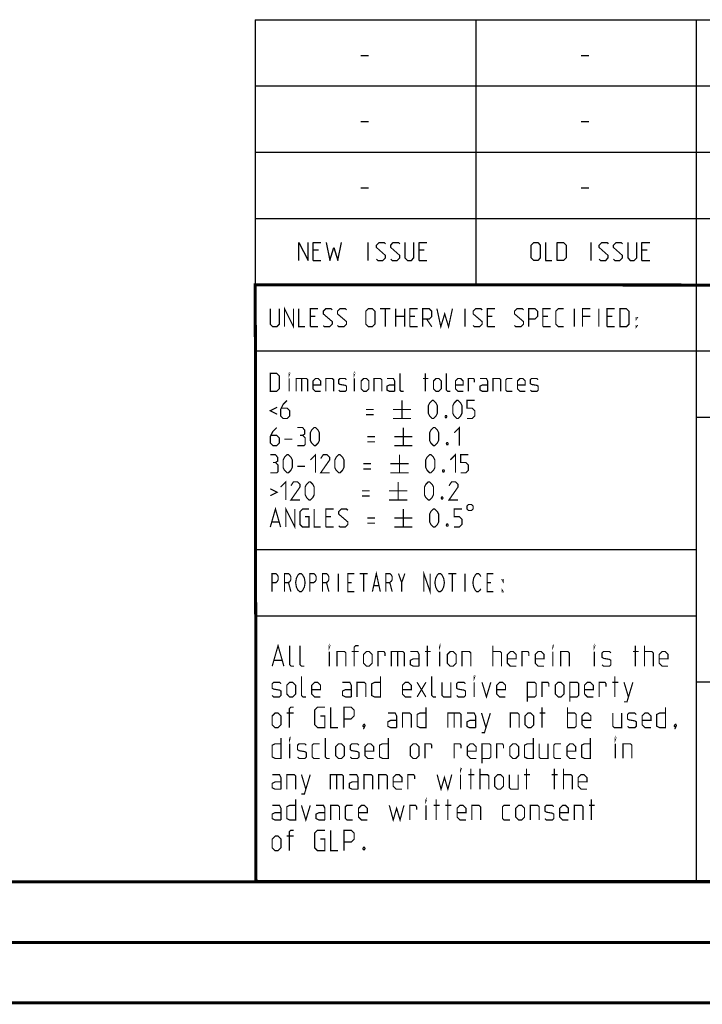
# Model space of a CAD drawing. Header units: millimetres. Extents: x 0 to 420, y 0 to 297.
# Tile 90 of 212: x 227 to 284, y 0 to 81. Entities that reach past the tile are written whole.
import ezdxf

# ---------------------------------------------------------------- set-up
doc = ezdxf.new("R2010")
doc.units = ezdxf.units.MM
doc.header["$LTSCALE"] = 23.1
doc.layers.get('0').update_dxf_attribs({"linetype": 'CONTINUOUS'})

msp = doc.modelspace()

# ---------------------------------------------------------------- linework, layer by layer
at = {"color": 2, "linetype": 'Continuous'}
for p, q in [((246.8497, 81.4948), (409.8097, 81.4948)), ((246.8497, 81.4948), (246.8497, 10.1248)), ((265.1297, 81.4948), (265.1297, 59.5348)), ((283.4097, 81.4948), (283.4097, 10.1248)), ((255.5968, 78.5355), (256.2397, 78.5355)), ((273.8768, 78.5355), (274.5197, 78.5355)), ((246.8497, 76.0048), (409.8097, 76.0048)), ((255.5968, 73.0455), (256.2397, 73.0455)), ((273.8768, 73.0455), (274.5197, 73.0455)), ((246.8497, 70.5148), (409.8097, 70.5148)), ((255.5968, 67.5555), (256.2397, 67.5555)), ((273.8768, 67.5555), (274.5197, 67.5555)), ((246.8497, 65.0248), (409.8097, 65.0248)), ((256.2218, 61.5298), (256.2218, 63.0298)), ((274.6982, 61.5298), (274.6982, 63.0298)), ((252.079, 62.387), (251.6504, 62.387)), ((260.8647, 62.387), (260.4361, 62.387)), ((279.3411, 62.387), (278.9125, 62.387)), ((251.6504, 61.5298), (252.2932, 61.5298)), ((260.4361, 61.5298), (261.0789, 61.5298)), ((278.9125, 61.5298), (279.5554, 61.5298)), ((246.8497, 59.5348), (409.8097, 59.5348)), ((246.8497, 54.0448), (356.5297, 54.0448)), ((283.4097, 48.5548), (338.2497, 48.5548)), ((246.8497, 37.5748), (283.4097, 37.5748)), ((246.8497, 32.0848), (283.4097, 32.0848)), ((283.4097, 26.5948), (301.6897, 26.5948)), ((246.8497, 10.1248), (409.8097, 10.1248))]:
    msp.add_line(p, q, dxfattribs=at)
at = {"color": 7, "linetype": 'Continuous'}
for p, q in [((246.9195, 10.2171), (246.8474, 59.5185)), ((246.8681, 59.5058), (409.628, 59.4942)), ((409.86, 10.0737), (25.007, 10.0134))]:
    msp.add_line(p, q, dxfattribs=at)
at = {"color": 2, "linetype": 'Continuous'}
for points in [[(250.4718, 61.5298), (250.4718, 63.0298), (251.2218, 61.5298), (251.2218, 63.0298)], [(251.6504, 61.5298), (251.6504, 63.0298), (252.2932, 63.0298)], [(252.7218, 63.0298), (253.0432, 61.5298), (253.3647, 62.6013), (253.6861, 61.5298), (254.0075, 63.0298)], [(256.9004, 61.637), (257.0075, 61.5298), (257.4361, 61.5298), (257.6504, 61.7441), (257.6504, 61.9584), (256.9004, 62.6013), (256.9004, 62.8155), (257.1147, 63.0298), (257.5432, 63.0298), (257.6504, 62.9227)], [(258.079, 61.637), (258.1861, 61.5298), (258.6147, 61.5298), (258.8289, 61.7441), (258.8289, 61.9584), (258.079, 62.6013), (258.079, 62.8155), (258.2932, 63.0298), (258.7218, 63.0298), (258.8289, 62.9227)], [(259.2575, 63.0298), (259.2575, 61.7441), (259.4718, 61.5298), (259.7932, 61.5298), (260.0075, 61.7441), (260.0075, 63.0298)], [(260.4361, 61.5298), (260.4361, 63.0298), (261.0789, 63.0298)], [(269.734, 61.7441), (269.734, 62.8155), (269.9482, 63.0298), (270.2697, 63.0298), (270.4839, 62.8155), (270.4839, 61.7441), (270.2697, 61.5298), (269.9482, 61.5298), (269.734, 61.7441)], [(270.9125, 63.0298), (270.9125, 61.5298), (271.4482, 61.5298)], [(271.8768, 61.5298), (271.8768, 63.0298), (272.4125, 63.0298), (272.6268, 62.8155), (272.6268, 61.7441), (272.4125, 61.5298), (271.8768, 61.5298)], [(275.3768, 61.637), (275.484, 61.5298), (275.9125, 61.5298), (276.1268, 61.7441), (276.1268, 61.9584), (275.3768, 62.6013), (275.3768, 62.8155), (275.5911, 63.0298), (276.0197, 63.0298), (276.1268, 62.9227)], [(276.5554, 61.637), (276.6625, 61.5298), (277.0911, 61.5298), (277.3054, 61.7441), (277.3054, 61.9584), (276.5554, 62.6013), (276.5554, 62.8155), (276.7697, 63.0298), (277.1982, 63.0298), (277.3054, 62.9227)], [(277.7339, 63.0298), (277.7339, 61.7441), (277.9482, 61.5298), (278.2697, 61.5298), (278.4839, 61.7441), (278.4839, 63.0298)], [(278.9125, 61.5298), (278.9125, 63.0298), (279.5554, 63.0298)]]:
    msp.add_lwpolyline(points, dxfattribs=at)
at = {"color": 7, "linetype": 'Continuous', "const_width": 0.25}
for points in [[(246.906, 9.9543), (246.8462, 59.6389)], [(246.8597, 59.511), (409.6521, 59.467)], [(409.8307, 10.048), (25, 10)], [(20, 5), (415, 5)], [(420, 0), (0, 0)]]:
    msp.add_lwpolyline(points, dxfattribs=at)
at = {"color": 2, "linetype": 'Continuous', "const_width": 0.1}
for points in [[(248.0907, 57.5398), (248.0907, 56.2541), (248.305, 56.0398), (248.6264, 56.0398), (248.8407, 56.2541), (248.8407, 57.5398)], [(249.2693, 56.0398), (249.2693, 57.5398), (250.0193, 56.0398), (250.0193, 57.5398)], [(250.4479, 57.5398), (250.4479, 56.0398), (250.9836, 56.0398)], [(251.4122, 56.0398), (251.4122, 57.5398), (252.055, 57.5398)], [(252.4836, 56.147), (252.5907, 56.0398), (253.0193, 56.0398), (253.2336, 56.2541), (253.2336, 56.4684), (252.4836, 57.1113), (252.4836, 57.3255), (252.6979, 57.5398), (253.1264, 57.5398), (253.2336, 57.4327)], [(253.6622, 56.147), (253.7693, 56.0398), (254.1979, 56.0398), (254.4122, 56.2541), (254.4122, 56.4684), (253.6622, 57.1113), (253.6622, 57.3255), (253.8764, 57.5398), (254.305, 57.5398), (254.4122, 57.4327)], [(256.0193, 56.2541), (256.0193, 57.3255), (256.2336, 57.5398), (256.555, 57.5398), (256.7693, 57.3255), (256.7693, 56.2541), (256.555, 56.0398), (256.2336, 56.0398), (256.0193, 56.2541)], [(257.1979, 57.5398), (258.055, 57.5398)], [(257.6264, 56.0398), (257.6264, 57.5398)], [(258.4836, 56.0398), (258.4836, 57.5398)], [(259.2336, 57.5398), (259.2336, 56.0398)], [(259.6622, 56.0398), (259.6622, 57.5398), (260.305, 57.5398)], [(260.7336, 56.0398), (260.7336, 57.5398), (261.2693, 57.5398), (261.4836, 57.3255), (261.4836, 56.897), (261.2693, 56.6827), (260.7336, 56.6827)], [(261.9122, 57.5398), (262.2336, 56.0398), (262.555, 57.1113), (262.8764, 56.0398), (263.1979, 57.5398)], [(264.2336, 56.0398), (264.2336, 57.5398)], [(264.9122, 56.147), (265.0193, 56.0398), (265.4479, 56.0398), (265.6622, 56.2541), (265.6622, 56.4684), (264.9122, 57.1113), (264.9122, 57.3255), (265.1265, 57.5398), (265.555, 57.5398), (265.6622, 57.4327)], [(266.0907, 56.0398), (266.0907, 57.5398), (266.7336, 57.5398)], [(268.3407, 56.147), (268.4479, 56.0398), (268.8764, 56.0398), (269.0907, 56.2541), (269.0907, 56.4684), (268.3407, 57.1113), (268.3407, 57.3255), (268.555, 57.5398), (268.9836, 57.5398), (269.0907, 57.4327)], [(269.5193, 56.0398), (269.5193, 57.5398), (270.055, 57.5398), (270.2693, 57.3255), (270.2693, 56.897), (270.055, 56.6827), (269.5193, 56.6827)], [(270.6979, 56.0398), (270.6979, 57.5398), (271.3407, 57.5398)], [(272.4122, 56.0398), (271.9836, 56.0398), (271.7693, 56.2541), (271.7693, 57.3255), (271.9836, 57.5398), (272.4122, 57.5398)], [(273.305, 56.0398), (273.305, 57.5398)], [(273.9836, 56.0398), (273.9836, 57.5398), (274.6264, 57.5398)], [(275.3407, 56.0398), (275.3407, 57.5398)], [(276.0193, 56.0398), (276.0193, 57.5398), (276.6622, 57.5398)], [(277.0907, 56.0398), (277.0907, 57.5398), (277.6265, 57.5398), (277.8407, 57.3255), (277.8407, 56.2541), (277.6265, 56.0398), (277.0907, 56.0398)], [(251.8407, 56.897), (251.4122, 56.897)], [(258.4836, 56.897), (259.2336, 56.897)], [(260.0907, 56.897), (259.6622, 56.897)], [(261.055, 56.6827), (261.4836, 56.0398)], [(266.5193, 56.897), (266.0907, 56.897)], [(271.1265, 56.897), (270.6979, 56.897)], [(274.6264, 56.897), (273.9836, 56.897)], [(276.4479, 56.897), (276.0193, 56.897)], [(278.4479, 56.6827), (278.4479, 56.7898), (278.5193, 56.7898), (278.4479, 56.6827)], [(251.4122, 56.0398), (252.055, 56.0398)], [(259.6622, 56.0398), (260.305, 56.0398)], [(266.0907, 56.0398), (266.7336, 56.0398)], [(270.6979, 56.0398), (271.3407, 56.0398)], [(276.0193, 56.0398), (276.6622, 56.0398)], [(278.4479, 56.0398), (278.4479, 56.147), (278.5193, 56.147), (278.4479, 56.0398)], [(248.0907, 50.6848), (248.0907, 52.1848), (248.6264, 52.1848), (248.8407, 51.9705), (248.8407, 50.8991), (248.6264, 50.6848), (248.0907, 50.6848)], [(249.6622, 52.0777), (249.6622, 52.1848), (249.6979, 52.1848), (249.6622, 52.0777)], [(249.6622, 50.6848), (249.6622, 51.7563)], [(250.2336, 50.6848), (250.2336, 51.7563), (251.0907, 51.7563), (251.1979, 51.6491), (251.1979, 50.6848)], [(250.6979, 51.7563), (250.6979, 50.6848)], [(252.2693, 50.6848), (251.8407, 50.6848), (251.6265, 50.8991), (251.6265, 51.542), (251.8407, 51.7563), (252.055, 51.7563), (252.2693, 51.542), (252.2693, 51.2205), (251.6265, 51.2205)], [(252.6979, 50.6848), (252.6979, 51.7563), (253.2336, 51.7563), (253.3407, 51.6491), (253.3407, 50.6848)], [(253.7693, 50.792), (253.8764, 50.6848), (254.305, 50.6848), (254.4122, 50.792), (254.4122, 51.1134), (254.305, 51.1848), (253.8764, 51.2563), (253.7693, 51.3277), (253.7693, 51.6491), (253.8764, 51.7563), (254.305, 51.7563), (254.4122, 51.6491)], [(255.055, 52.0777), (255.055, 52.1848), (255.0907, 52.1848), (255.055, 52.0777)], [(255.055, 50.6848), (255.055, 51.7563)], [(255.6264, 50.8991), (255.6264, 51.542), (255.8407, 51.7563), (256.055, 51.7563), (256.2693, 51.542), (256.2693, 50.8991), (256.055, 50.6848), (255.8407, 50.6848), (255.6264, 50.8991)], [(256.6979, 50.6848), (256.6979, 51.7563), (257.2336, 51.7563), (257.3407, 51.6491), (257.3407, 50.6848)], [(258.4122, 50.6848), (258.4122, 51.542), (258.305, 51.7563), (257.7693, 51.7563)], [(259.1622, 50.6848), (258.9479, 50.6848), (258.8407, 50.792), (258.8407, 52.1848)], [(260.7693, 51.7563), (261.1979, 51.7563)], [(260.9479, 50.6848), (260.9479, 52.1848)], [(261.6264, 50.8991), (261.6264, 51.542), (261.8407, 51.7563), (262.055, 51.7563), (262.2693, 51.542), (262.2693, 50.8991), (262.055, 50.6848), (261.8407, 50.6848), (261.6264, 50.8991)], [(263.0193, 50.6848), (262.805, 50.6848), (262.6979, 50.792), (262.6979, 52.1848)], [(264.0907, 50.6848), (263.6622, 50.6848), (263.4479, 50.8991), (263.4479, 51.542), (263.6622, 51.7563), (263.8765, 51.7563), (264.0907, 51.542), (264.0907, 51.2205), (263.4479, 51.2205)], [(264.5193, 50.6848), (264.5193, 51.7563), (264.9479, 51.7563), (265.0193, 51.6491), (265.0193, 51.4348)], [(266.1264, 50.6848), (266.1264, 51.542), (266.0193, 51.7563), (265.4836, 51.7563)], [(266.555, 50.6848), (266.555, 51.7563), (267.0907, 51.7563), (267.1979, 51.6491), (267.1979, 50.6848)], [(268.1622, 50.6848), (267.7336, 50.6848), (267.6264, 50.792), (267.6264, 51.6491), (267.7336, 51.7563), (268.1622, 51.7563)], [(269.2336, 50.6848), (268.805, 50.6848), (268.5907, 50.8991), (268.5907, 51.542), (268.805, 51.7563), (269.0193, 51.7563), (269.2336, 51.542), (269.2336, 51.2205), (268.5907, 51.2205)], [(269.6622, 50.792), (269.7693, 50.6848), (270.1979, 50.6848), (270.305, 50.792), (270.305, 51.1134), (270.1979, 51.1848), (269.7693, 51.2563), (269.6622, 51.3277), (269.6622, 51.6491), (269.7693, 51.7563), (270.1979, 51.7563), (270.305, 51.6491)], [(258.4122, 50.6848), (257.9836, 50.6848), (257.7693, 50.792), (257.7693, 51.1134), (257.9836, 51.2205), (258.4122, 51.2205)], [(266.1264, 50.6848), (265.6979, 50.6848), (265.4836, 50.792), (265.4836, 51.1134), (265.6979, 51.2205), (266.1264, 51.2205)], [(249.4836, 49.9348), (249.1622, 49.6134), (248.9479, 49.1848), (248.9479, 48.6491), (249.1622, 48.4348), (249.4836, 48.4348), (249.6979, 48.6491), (249.6979, 49.0777), (249.4836, 49.292), (249.0193, 49.292)], [(259.0193, 49.9348), (259.0193, 48.4348)], [(261.1979, 48.8634), (261.1979, 49.5063), (261.305, 49.7205), (261.5193, 49.9348), (261.6264, 49.9348), (261.8407, 49.7205), (261.9479, 49.5063), (261.9479, 48.8634), (261.8407, 48.6491), (261.6264, 48.4348), (261.5193, 48.4348), (261.305, 48.6491), (261.1979, 48.8634)], [(263.2336, 48.8634), (263.2336, 49.5063), (263.3407, 49.7205), (263.555, 49.9348), (263.6622, 49.9348), (263.8765, 49.7205), (263.9836, 49.5063), (263.9836, 48.8634), (263.8765, 48.6491), (263.6622, 48.4348), (263.555, 48.4348), (263.3407, 48.6491), (263.2336, 48.8634)], [(264.4122, 48.4348), (264.8407, 48.4348), (265.055, 48.6491), (265.055, 49.0777), (264.8407, 49.292), (264.4122, 49.292), (264.4122, 49.9348), (265.055, 49.9348)], [(248.6622, 49.3634), (248.0907, 49.0777), (248.6622, 48.792)], [(256.0193, 49.1848), (256.6622, 49.1848)], [(258.2693, 49.1848), (259.7693, 49.1848)], [(256.0193, 48.7563), (256.6622, 48.7563)], [(258.2693, 48.4348), (259.7693, 48.4348)], [(262.6979, 48.6848), (262.7336, 48.6134), (262.7336, 48.5777), (262.6979, 48.5063), (262.6265, 48.5063), (262.5907, 48.5777), (262.5907, 48.6134), (262.6265, 48.6848), (262.6979, 48.6848)], [(248.6264, 47.6848), (248.305, 47.3634), (248.0907, 46.9348), (248.0907, 46.3991), (248.305, 46.1848), (248.6264, 46.1848), (248.8407, 46.3991), (248.8407, 46.8277), (248.6264, 47.042), (248.1622, 47.042)], [(250.7693, 47.042), (250.9479, 47.1491), (250.9479, 47.4705), (250.7693, 47.6848), (250.3407, 47.6848)], [(251.4122, 46.6134), (251.4122, 47.2563), (251.5193, 47.4705), (251.7336, 47.6848), (251.8407, 47.6848), (252.055, 47.4705), (252.1622, 47.2563), (252.1622, 46.6134), (252.055, 46.3991), (251.8407, 46.1848), (251.7336, 46.1848), (251.5193, 46.3991), (251.4122, 46.6134)], [(259.1264, 47.6848), (259.1264, 46.1848)], [(261.305, 46.6134), (261.305, 47.2563), (261.4122, 47.4705), (261.6264, 47.6848), (261.7336, 47.6848), (261.9479, 47.4705), (262.055, 47.2563), (262.055, 46.6134), (261.9479, 46.3991), (261.7336, 46.1848), (261.6264, 46.1848), (261.4122, 46.3991), (261.305, 46.6134)], [(263.3407, 47.2563), (263.7693, 47.6848), (263.7693, 46.1848)], [(249.2693, 46.7205), (249.9122, 46.7205)], [(250.3407, 46.1848), (250.8765, 46.1848), (250.9836, 46.292), (250.9836, 46.8277), (250.7693, 47.042), (250.555, 47.042)], [(256.1265, 46.9348), (256.7693, 46.9348)], [(256.1265, 46.5063), (256.7693, 46.5063)], [(258.3764, 46.9348), (259.8765, 46.9348)], [(258.3764, 46.1848), (259.8765, 46.1848)], [(262.805, 46.4348), (262.8407, 46.3634), (262.8407, 46.3277), (262.805, 46.2563), (262.7336, 46.2563), (262.6979, 46.3277), (262.6979, 46.3634), (262.7336, 46.4348), (262.805, 46.4348)], [(248.5193, 44.792), (248.6979, 44.8991), (248.6979, 45.2205), (248.5193, 45.4348), (248.0907, 45.4348)], [(249.1622, 44.3634), (249.1622, 45.0063), (249.2693, 45.2205), (249.4836, 45.4348), (249.5907, 45.4348), (249.805, 45.2205), (249.9122, 45.0063), (249.9122, 44.3634), (249.805, 44.1491), (249.5907, 43.9348), (249.4836, 43.9348), (249.2693, 44.1491), (249.1622, 44.3634)], [(251.4122, 45.0063), (251.8407, 45.4348), (251.8407, 43.9348)], [(253.0193, 43.9348), (252.2693, 43.9348), (253.0193, 45.0063), (253.0193, 45.2205), (252.805, 45.4348), (252.4836, 45.4348), (252.2693, 45.1134)], [(253.4479, 44.3634), (253.4479, 45.0063), (253.555, 45.2205), (253.7693, 45.4348), (253.8764, 45.4348), (254.0907, 45.2205), (254.1979, 45.0063), (254.1979, 44.3634), (254.0907, 44.1491), (253.8764, 43.9348), (253.7693, 43.9348), (253.555, 44.1491), (253.4479, 44.3634)], [(258.805, 45.4348), (258.805, 43.9348)], [(260.9836, 44.3634), (260.9836, 45.0063), (261.0907, 45.2205), (261.305, 45.4348), (261.4122, 45.4348), (261.6264, 45.2205), (261.7336, 45.0063), (261.7336, 44.3634), (261.6264, 44.1491), (261.4122, 43.9348), (261.305, 43.9348), (261.0907, 44.1491), (260.9836, 44.3634)], [(263.0193, 45.0063), (263.4479, 45.4348), (263.4479, 43.9348)], [(263.8765, 43.9348), (264.305, 43.9348), (264.5193, 44.1491), (264.5193, 44.5777), (264.305, 44.792), (263.8765, 44.792), (263.8765, 45.4348), (264.5193, 45.4348)], [(248.0907, 43.9348), (248.6264, 43.9348), (248.7336, 44.042), (248.7336, 44.5777), (248.5193, 44.792), (248.305, 44.792)], [(250.3407, 44.4705), (250.9836, 44.4705)], [(255.805, 44.6848), (256.4479, 44.6848)], [(255.805, 44.2563), (256.4479, 44.2563)], [(258.055, 44.6848), (259.555, 44.6848)], [(262.4836, 44.1848), (262.5193, 44.1134), (262.5193, 44.0777), (262.4836, 44.0063), (262.4122, 44.0063), (262.3764, 44.0777), (262.3764, 44.1134), (262.4122, 44.1848), (262.4836, 44.1848)], [(248.9479, 42.7563), (249.3765, 43.1848), (249.3765, 41.6848)], [(258.055, 43.9348), (259.555, 43.9348)], [(248.0907, 42.6134), (248.6622, 42.3277), (248.0907, 42.042)], [(250.555, 41.6848), (249.805, 41.6848), (250.555, 42.7563), (250.555, 42.9705), (250.3407, 43.1848), (250.0193, 43.1848), (249.805, 42.8634)], [(250.9836, 42.1134), (250.9836, 42.7563), (251.0907, 42.9705), (251.305, 43.1848), (251.4122, 43.1848), (251.6265, 42.9705), (251.7336, 42.7563), (251.7336, 42.1134), (251.6265, 41.8991), (251.4122, 41.6848), (251.305, 41.6848), (251.0907, 41.8991), (250.9836, 42.1134)], [(255.6979, 42.4348), (256.3407, 42.4348)], [(257.9479, 42.4348), (259.4479, 42.4348)], [(258.6979, 43.1848), (258.6979, 41.6848)], [(260.8764, 42.1134), (260.8764, 42.7563), (260.9836, 42.9705), (261.1979, 43.1848), (261.305, 43.1848), (261.5193, 42.9705), (261.6264, 42.7563), (261.6264, 42.1134), (261.5193, 41.8991), (261.305, 41.6848), (261.1979, 41.6848), (260.9836, 41.8991), (260.8764, 42.1134)], [(263.6622, 41.6848), (262.9122, 41.6848), (263.6622, 42.7563), (263.6622, 42.9705), (263.4479, 43.1848), (263.1264, 43.1848), (262.9122, 42.8634)], [(255.6979, 42.0063), (256.3407, 42.0063)], [(257.9479, 41.6848), (259.4479, 41.6848)], [(262.3764, 41.9348), (262.4122, 41.8634), (262.4122, 41.8277), (262.3764, 41.7563), (262.305, 41.7563), (262.2693, 41.8277), (262.2693, 41.8634), (262.305, 41.9348), (262.3764, 41.9348)], [(248.0907, 39.4348), (248.5193, 40.9348), (248.9479, 39.4348)], [(249.3765, 39.4348), (249.3765, 40.9348), (250.1265, 39.4348), (250.1265, 40.9348)], [(250.9836, 40.292), (251.305, 40.292), (251.305, 39.4348), (250.7693, 39.4348), (250.555, 39.6491), (250.555, 40.7205), (250.7693, 40.9348), (251.305, 40.9348)], [(251.7336, 40.9348), (251.7336, 39.4348), (252.2693, 39.4348)], [(252.6979, 39.4348), (252.6979, 40.9348), (253.3407, 40.9348)], [(253.7693, 39.542), (253.8764, 39.4348), (254.305, 39.4348), (254.5193, 39.6491), (254.5193, 39.8634), (253.7693, 40.5063), (253.7693, 40.7205), (253.9836, 40.9348), (254.4122, 40.9348), (254.5193, 40.8277)], [(259.1264, 40.9348), (259.1264, 39.4348)], [(261.305, 39.8634), (261.305, 40.5063), (261.4122, 40.7205), (261.6264, 40.9348), (261.7336, 40.9348), (261.9479, 40.7205), (262.055, 40.5063), (262.055, 39.8634), (261.9479, 39.6491), (261.7336, 39.4348), (261.6264, 39.4348), (261.4122, 39.6491), (261.305, 39.8634)], [(263.3407, 39.4348), (263.7693, 39.4348), (263.9836, 39.6491), (263.9836, 40.0777), (263.7693, 40.292), (263.3407, 40.292), (263.3407, 40.9348), (263.9836, 40.9348)], [(264.4122, 41.1848), (264.4122, 40.9348), (264.5372, 40.8098), (264.7872, 40.8098), (264.9122, 40.9348), (264.9122, 41.1848), (264.7872, 41.3098), (264.5372, 41.3098), (264.4122, 41.1848)], [(253.1264, 40.292), (252.6979, 40.292)], [(256.1265, 40.1848), (256.7693, 40.1848)], [(258.3764, 40.1848), (259.8765, 40.1848)], [(248.2336, 39.8634), (248.805, 39.8634)], [(252.6979, 39.4348), (253.3407, 39.4348)], [(256.1265, 39.7563), (256.7693, 39.7563)], [(258.3764, 39.4348), (259.8765, 39.4348)], [(262.805, 39.6848), (262.8407, 39.6134), (262.8407, 39.5777), (262.805, 39.5063), (262.7336, 39.5063), (262.6979, 39.5777), (262.6979, 39.6134), (262.7336, 39.6848), (262.805, 39.6848)], [(248.2247, 34.0798), (248.2247, 35.5798), (248.5528, 35.5798), (248.684, 35.4548), (248.7497, 35.3298), (248.7497, 35.0798), (248.684, 34.9548), (248.5528, 34.8298), (248.2247, 34.8298)], [(249.2747, 34.0798), (249.2747, 35.5798), (249.6028, 35.5798), (249.734, 35.4548), (249.7997, 35.3298), (249.7997, 35.0798), (249.734, 34.9548), (249.6028, 34.8298), (249.2747, 34.8298)], [(250.8497, 34.3298), (250.784, 34.2048), (250.6528, 34.0798), (250.5215, 34.0798), (250.3903, 34.2048), (250.3247, 34.3298), (250.259, 34.4548), (250.1934, 34.8298), (250.259, 35.2048), (250.3247, 35.3298), (250.3903, 35.4548), (250.5215, 35.5798), (250.6528, 35.5798), (250.784, 35.4548), (250.8497, 35.3298), (250.9153, 35.2048), (250.9809, 34.8298), (250.9153, 34.4548), (250.8497, 34.3298)], [(251.3747, 34.0798), (251.3747, 35.5798), (251.7028, 35.5798), (251.834, 35.4548), (251.8997, 35.3298), (251.8997, 35.0798), (251.834, 34.9548), (251.7028, 34.8298), (251.3747, 34.8298)], [(252.4247, 34.0798), (252.4247, 35.5798), (252.7528, 35.5798), (252.884, 35.4548), (252.9497, 35.3298), (252.9497, 35.0798), (252.884, 34.9548), (252.7528, 34.8298), (252.4247, 34.8298)], [(253.7372, 35.5798), (253.7372, 34.0798)], [(255.0497, 34.0798), (254.5247, 34.0798), (254.5247, 35.5798), (255.0497, 35.5798)], [(255.509, 35.5798), (256.1653, 35.5798)], [(255.8372, 35.5798), (255.8372, 34.0798)], [(256.559, 34.0798), (256.8872, 35.5798), (257.2153, 34.0798)], [(257.6747, 34.0798), (257.6747, 35.5798), (258.0028, 35.5798), (258.134, 35.4548), (258.1997, 35.3298), (258.1997, 35.0798), (258.134, 34.9548), (258.0028, 34.8298), (257.6747, 34.8298)], [(258.7247, 35.5798), (258.9872, 34.8298), (258.9872, 34.0798)], [(258.9872, 34.8298), (259.2497, 35.5798)], [(260.8247, 34.0798), (260.8247, 35.5798), (261.3497, 34.0798), (261.3497, 35.5798)], [(262.3997, 34.3298), (262.334, 34.2048), (262.2028, 34.0798), (262.0715, 34.0798), (261.9403, 34.2048), (261.8747, 34.3298), (261.809, 34.4548), (261.7434, 34.8298), (261.809, 35.2048), (261.8747, 35.3298), (261.9403, 35.4548), (262.0715, 35.5798), (262.2028, 35.5798), (262.334, 35.4548), (262.3997, 35.3298), (262.4653, 35.2048), (262.5309, 34.8298), (262.4653, 34.4548), (262.3997, 34.3298)], [(262.859, 35.5798), (263.5153, 35.5798)], [(263.1872, 35.5798), (263.1872, 34.0798)], [(264.2372, 35.5798), (264.2372, 34.0798)], [(265.5497, 34.3298), (265.484, 34.2048), (265.3528, 34.0798), (265.2215, 34.0798), (265.0903, 34.2048), (265.0247, 34.3298), (264.959, 34.4548), (264.8934, 34.8298), (264.959, 35.2048), (265.0247, 35.3298), (265.0903, 35.4548), (265.2215, 35.5798), (265.3528, 35.5798), (265.484, 35.4548), (265.5497, 35.3298)], [(266.5997, 34.0798), (266.0747, 34.0798), (266.0747, 35.5798), (266.5997, 35.5798)], [(267.3872, 35.0798), (267.3872, 34.9548), (267.3215, 35.0798), (267.3872, 35.0798)], [(249.6028, 34.8298), (249.7997, 34.0798)], [(252.7528, 34.8298), (252.9497, 34.0798)], [(254.5247, 34.8298), (254.8528, 34.8298)], [(256.6903, 34.5798), (257.084, 34.5798)], [(258.0028, 34.8298), (258.1997, 34.0798)], [(266.0747, 34.8298), (266.4028, 34.8298)], [(267.3872, 34.0798), (267.3215, 34.0798), (267.3215, 34.2048), (267.3872, 34.0798)], [(248.2479, 27.9048), (248.7336, 29.6048), (249.2193, 27.9048)], [(250.0693, 27.9048), (249.8265, 27.9048), (249.705, 28.0263), (249.705, 29.6048)], [(250.9193, 27.9048), (250.6765, 27.9048), (250.555, 28.0263), (250.555, 29.6048)], [(252.9836, 29.4834), (252.9836, 29.6048), (253.0241, 29.6048), (252.9836, 29.4834)], [(255.0479, 27.9048), (255.0479, 29.4834), (255.1693, 29.6048), (255.4122, 29.6048)], [(261.1193, 27.9048), (261.1193, 29.6048)], [(262.1312, 29.4834), (262.1312, 29.6048), (262.1717, 29.6048), (262.1312, 29.4834)], [(266.5431, 27.9048), (266.5431, 29.6048)], [(271.5217, 29.4834), (271.5217, 29.6048), (271.5622, 29.6048), (271.5217, 29.4834)], [(274.9622, 29.4834), (274.9622, 29.6048), (275.0026, 29.6048), (274.9622, 29.4834)], [(278.3622, 27.9048), (278.3622, 29.6048)], [(279.1312, 27.9048), (279.1312, 29.6048)], [(252.9836, 27.9048), (252.9836, 29.1191)], [(253.6312, 27.9048), (253.6312, 29.1191), (254.2384, 29.1191), (254.3598, 28.9977), (254.3598, 27.9048)], [(255.4122, 29.1191), (254.8455, 29.1191)], [(255.8169, 28.1477), (255.8169, 28.8763), (256.0598, 29.1191), (256.3026, 29.1191), (256.5455, 28.8763), (256.5455, 28.1477), (256.3026, 27.9048), (256.0598, 27.9048), (255.8169, 28.1477)], [(257.0312, 27.9048), (257.0312, 29.1191), (257.5169, 29.1191), (257.5979, 28.9977), (257.5979, 28.7548)], [(258.1241, 27.9048), (258.1241, 29.1191), (259.0955, 29.1191), (259.2169, 28.9977), (259.2169, 27.9048)], [(258.6502, 29.1191), (258.6502, 27.9048)], [(260.4312, 27.9048), (260.4312, 28.8763), (260.3098, 29.1191), (259.7026, 29.1191)], [(260.9169, 29.1191), (261.4026, 29.1191)], [(262.1312, 27.9048), (262.1312, 29.1191)], [(262.7788, 28.1477), (262.7788, 28.8763), (263.0217, 29.1191), (263.2646, 29.1191), (263.5074, 28.8763), (263.5074, 28.1477), (263.2646, 27.9048), (263.0217, 27.9048), (262.7788, 28.1477)], [(263.9931, 27.9048), (263.9931, 29.1191), (264.6003, 29.1191), (264.7217, 28.9977), (264.7217, 27.9048)], [(266.5431, 29.1191), (267.1502, 29.1191), (267.2717, 28.9977), (267.2717, 27.9048)], [(268.486, 27.9048), (268.0002, 27.9048), (267.7574, 28.1477), (267.7574, 28.8763), (268.0002, 29.1191), (268.2431, 29.1191), (268.486, 28.8763), (268.486, 28.512), (267.7574, 28.512)], [(268.9717, 27.9048), (268.9717, 29.1191), (269.4574, 29.1191), (269.5384, 28.9977), (269.5384, 28.7548)], [(270.7931, 27.9048), (270.3074, 27.9048), (270.0645, 28.1477), (270.0645, 28.8763), (270.3074, 29.1191), (270.5503, 29.1191), (270.7931, 28.8763), (270.7931, 28.512), (270.0645, 28.512)], [(271.5217, 27.9048), (271.5217, 29.1191)], [(272.1693, 27.9048), (272.1693, 29.1191), (272.7764, 29.1191), (272.8979, 28.9977), (272.8979, 27.9048)], [(274.9622, 27.9048), (274.9622, 29.1191)], [(275.6098, 28.0263), (275.7312, 27.9048), (276.2169, 27.9048), (276.3384, 28.0263), (276.3384, 28.3905), (276.2169, 28.4715), (275.7312, 28.5524), (275.6098, 28.6334), (275.6098, 28.9977), (275.7312, 29.1191), (276.2169, 29.1191), (276.3384, 28.9977)], [(278.1598, 29.1191), (278.6455, 29.1191)], [(279.1312, 29.1191), (279.7384, 29.1191), (279.8598, 28.9977), (279.8598, 27.9048)], [(281.0741, 27.9048), (280.5884, 27.9048), (280.3455, 28.1477), (280.3455, 28.8763), (280.5884, 29.1191), (280.8312, 29.1191), (281.0741, 28.8763), (281.0741, 28.512), (280.3455, 28.512)], [(248.4098, 28.3905), (249.0574, 28.3905)], [(260.4312, 27.9048), (259.9455, 27.9048), (259.7026, 28.0263), (259.7026, 28.3905), (259.9455, 28.512), (260.4312, 28.512)], [(251.0407, 25.3548), (250.7979, 25.3548), (250.6765, 25.4763), (250.6765, 27.0548)], [(257.2336, 27.0548), (257.2336, 25.3548), (256.7479, 25.3548), (256.505, 25.4763), (256.505, 26.4477), (256.7479, 26.5691), (257.2336, 26.5691)], [(261.8479, 25.3548), (261.605, 25.3548), (261.4836, 25.4763), (261.4836, 27.0548)], [(265.005, 26.9334), (265.005, 27.0548), (265.0455, 27.0548), (265.005, 26.9334)], [(276.6622, 25.3548), (276.6622, 27.0548)], [(248.2479, 25.4763), (248.3693, 25.3548), (248.855, 25.3548), (248.9765, 25.4763), (248.9765, 25.8405), (248.855, 25.9215), (248.3693, 26.0024), (248.2479, 26.0834), (248.2479, 26.4477), (248.3693, 26.5691), (248.855, 26.5691), (248.9765, 26.4477)], [(249.4622, 25.5977), (249.4622, 26.3263), (249.705, 26.5691), (249.9479, 26.5691), (250.1907, 26.3263), (250.1907, 25.5977), (249.9479, 25.3548), (249.705, 25.3548), (249.4622, 25.5977)], [(252.255, 25.3548), (251.7693, 25.3548), (251.5264, 25.5977), (251.5264, 26.3263), (251.7693, 26.5691), (252.0122, 26.5691), (252.255, 26.3263), (252.255, 25.962), (251.5264, 25.962)], [(254.805, 25.3548), (254.805, 26.3263), (254.6836, 26.5691), (254.0764, 26.5691)], [(255.2907, 25.3548), (255.2907, 26.5691), (255.8979, 26.5691), (256.0193, 26.4477), (256.0193, 25.3548)], [(259.7836, 25.3548), (259.2979, 25.3548), (259.055, 25.5977), (259.055, 26.3263), (259.2979, 26.5691), (259.5407, 26.5691), (259.7836, 26.3263), (259.7836, 25.962), (259.055, 25.962)], [(260.2693, 25.3548), (260.9979, 26.5691)], [(260.2693, 26.5691), (260.9979, 25.3548)], [(262.3336, 26.5691), (262.3336, 25.4763), (262.455, 25.3548), (263.0622, 25.3548), (263.0622, 26.5691)], [(263.5479, 25.4763), (263.6693, 25.3548), (264.155, 25.3548), (264.2764, 25.4763), (264.2764, 25.8405), (264.155, 25.9215), (263.6693, 26.0024), (263.5479, 26.0834), (263.5479, 26.4477), (263.6693, 26.5691), (264.155, 26.5691), (264.2764, 26.4477)], [(265.005, 25.3548), (265.005, 26.5691)], [(265.6526, 26.5691), (266.0169, 25.3548), (266.3812, 26.5691)], [(267.5955, 25.3548), (267.1098, 25.3548), (266.8669, 25.5977), (266.8669, 26.3263), (267.1098, 26.5691), (267.3526, 26.5691), (267.5955, 26.3263), (267.5955, 25.962), (266.8669, 25.962)], [(269.4169, 24.9501), (269.4169, 26.5691), (270.0241, 26.5691), (270.1455, 26.4477), (270.1455, 25.4763), (270.0241, 25.3548), (269.4169, 25.3548)], [(270.6312, 25.3548), (270.6312, 26.5691), (271.1169, 26.5691), (271.1979, 26.4477), (271.1979, 26.2048)], [(271.7241, 25.5977), (271.7241, 26.3263), (271.9669, 26.5691), (272.2098, 26.5691), (272.4526, 26.3263), (272.4526, 25.5977), (272.2098, 25.3548), (271.9669, 25.3548), (271.7241, 25.5977)], [(272.9383, 24.9501), (272.9383, 26.5691), (273.5455, 26.5691), (273.6669, 26.4477), (273.6669, 25.4763), (273.5455, 25.3548), (272.9383, 25.3548)], [(274.8812, 25.3548), (274.3955, 25.3548), (274.1526, 25.5977), (274.1526, 26.3263), (274.3955, 26.5691), (274.6383, 26.5691), (274.8812, 26.3263), (274.8812, 25.962), (274.1526, 25.962)], [(275.3669, 25.3548), (275.3669, 26.5691), (275.8526, 26.5691), (275.9336, 26.4477), (275.9336, 26.2048)], [(276.4598, 26.5691), (276.9455, 26.5691)], [(277.4312, 24.9501), (277.6741, 24.9501), (278.1598, 26.5691)], [(277.4312, 26.5691), (277.7955, 25.3548)], [(254.805, 25.3548), (254.3193, 25.3548), (254.0764, 25.4763), (254.0764, 25.8405), (254.3193, 25.962), (254.805, 25.962)], [(249.6645, 22.8048), (249.6645, 24.3834), (249.786, 24.5048), (250.0288, 24.5048)], [(252.255, 23.7763), (252.6193, 23.7763), (252.6193, 22.8048), (252.0122, 22.8048), (251.7693, 23.0477), (251.7693, 24.262), (252.0122, 24.5048), (252.6193, 24.5048)], [(253.105, 24.5048), (253.105, 22.8048), (253.7122, 22.8048)], [(254.1979, 22.8048), (254.1979, 24.5048), (254.805, 24.5048), (255.0479, 24.262), (255.0479, 23.7763), (254.805, 23.5334), (254.1979, 23.5334)], [(260.9979, 24.5048), (260.9979, 22.8048), (260.5122, 22.8048), (260.2693, 22.9263), (260.2693, 23.8977), (260.5122, 24.0191), (260.9979, 24.0191)], [(270.6312, 22.8048), (270.6312, 24.5048)], [(272.736, 22.8048), (272.736, 24.5048)], [(280.8717, 24.5048), (280.8717, 22.8048), (280.386, 22.8048), (280.1431, 22.9263), (280.1431, 23.8977), (280.386, 24.0191), (280.8717, 24.0191)], [(248.2479, 23.0477), (248.2479, 23.7763), (248.4907, 24.0191), (248.7336, 24.0191), (248.9765, 23.7763), (248.9765, 23.0477), (248.7336, 22.8048), (248.4907, 22.8048), (248.2479, 23.0477)], [(250.0288, 24.0191), (249.4622, 24.0191)], [(258.5693, 22.8048), (258.5693, 23.7763), (258.4479, 24.0191), (257.8407, 24.0191)], [(259.055, 22.8048), (259.055, 24.0191), (259.6622, 24.0191), (259.7836, 23.8977), (259.7836, 22.8048)], [(262.8193, 22.8048), (262.8193, 24.0191), (263.7907, 24.0191), (263.9122, 23.8977), (263.9122, 22.8048)], [(263.3455, 24.0191), (263.3455, 22.8048)], [(265.1265, 22.8048), (265.1265, 23.7763), (265.005, 24.0191), (264.3979, 24.0191)], [(265.6122, 22.4001), (265.855, 22.4001), (266.3407, 24.0191)], [(265.6122, 24.0191), (265.9765, 22.8048)], [(268.0002, 22.8048), (268.0002, 24.0191), (268.6074, 24.0191), (268.7288, 23.8977), (268.7288, 22.8048)], [(269.2145, 23.0477), (269.2145, 23.7763), (269.4574, 24.0191), (269.7003, 24.0191), (269.9431, 23.7763), (269.9431, 23.0477), (269.7003, 22.8048), (269.4574, 22.8048), (269.2145, 23.0477)], [(270.4288, 24.0191), (270.9145, 24.0191)], [(272.736, 24.0191), (273.3431, 24.0191), (273.4646, 23.8977), (273.4646, 22.9263), (273.3431, 22.8048), (272.736, 22.8048)], [(274.6788, 22.8048), (274.1931, 22.8048), (273.9503, 23.0477), (273.9503, 23.7763), (274.1931, 24.0191), (274.436, 24.0191), (274.6788, 23.7763), (274.6788, 23.412), (273.9503, 23.412)], [(276.5002, 24.0191), (276.5002, 22.9263), (276.6217, 22.8048), (277.2288, 22.8048), (277.2288, 24.0191)], [(277.7145, 22.9263), (277.836, 22.8048), (278.3217, 22.8048), (278.4431, 22.9263), (278.4431, 23.2905), (278.3217, 23.3715), (277.836, 23.4524), (277.7145, 23.5334), (277.7145, 23.8977), (277.836, 24.0191), (278.3217, 24.0191), (278.4431, 23.8977)], [(279.6574, 22.8048), (279.1717, 22.8048), (278.9288, 23.0477), (278.9288, 23.7763), (279.1717, 24.0191), (279.4145, 24.0191), (279.6574, 23.7763), (279.6574, 23.412), (278.9288, 23.412)], [(255.8979, 23.0882), (255.9383, 23.0072), (255.9383, 22.9667), (255.8574, 22.8858), (255.8169, 22.8858), (255.7764, 22.9263), (255.7764, 22.9667), (255.8169, 23.0477), (255.8574, 23.0882), (255.8979, 23.0882)], [(255.9383, 22.9667), (255.8979, 22.8453), (255.8169, 22.6834)], [(258.5693, 22.8048), (258.0836, 22.8048), (257.8407, 22.9263), (257.8407, 23.2905), (258.0836, 23.412), (258.5693, 23.412)], [(265.1265, 22.8048), (264.6407, 22.8048), (264.3979, 22.9263), (264.3979, 23.2905), (264.6407, 23.412), (265.1265, 23.412)], [(281.7217, 23.0882), (281.7622, 23.0072), (281.7622, 22.9667), (281.6812, 22.8858), (281.6407, 22.8858), (281.6003, 22.9263), (281.6003, 22.9667), (281.6407, 23.0477), (281.6812, 23.0882), (281.7217, 23.0882)], [(281.7622, 22.9667), (281.7217, 22.8453), (281.6407, 22.6834)], [(248.9765, 21.9548), (248.9765, 20.2548), (248.4907, 20.2548), (248.2479, 20.3763), (248.2479, 21.3477), (248.4907, 21.4691), (248.9765, 21.4691)], [(249.705, 21.8334), (249.705, 21.9548), (249.7455, 21.9548), (249.705, 21.8334)], [(249.705, 20.2548), (249.705, 21.4691)], [(250.3526, 20.3763), (250.4741, 20.2548), (250.9598, 20.2548), (251.0812, 20.3763), (251.0812, 20.7405), (250.9598, 20.8215), (250.4741, 20.9024), (250.3526, 20.9834), (250.3526, 21.3477), (250.4741, 21.4691), (250.9598, 21.4691), (251.0812, 21.3477)], [(252.1741, 20.2548), (251.6884, 20.2548), (251.5669, 20.3763), (251.5669, 21.3477), (251.6884, 21.4691), (252.1741, 21.4691)], [(253.0241, 20.2548), (252.7812, 20.2548), (252.6598, 20.3763), (252.6598, 21.9548)], [(253.5098, 20.4977), (253.5098, 21.2263), (253.7526, 21.4691), (253.9955, 21.4691), (254.2384, 21.2263), (254.2384, 20.4977), (253.9955, 20.2548), (253.7526, 20.2548), (253.5098, 20.4977)], [(254.7241, 20.3763), (254.8455, 20.2548), (255.3312, 20.2548), (255.4526, 20.3763), (255.4526, 20.7405), (255.3312, 20.8215), (254.8455, 20.9024), (254.7241, 20.9834), (254.7241, 21.3477), (254.8455, 21.4691), (255.3312, 21.4691), (255.4526, 21.3477)], [(256.6669, 20.2548), (256.1812, 20.2548), (255.9383, 20.4977), (255.9383, 21.2263), (256.1812, 21.4691), (256.4241, 21.4691), (256.6669, 21.2263), (256.6669, 20.862), (255.9383, 20.862)], [(257.8812, 21.9548), (257.8812, 20.2548), (257.3955, 20.2548), (257.1526, 20.3763), (257.1526, 21.3477), (257.3955, 21.4691), (257.8812, 21.4691)], [(259.7026, 20.4977), (259.7026, 21.2263), (259.9455, 21.4691), (260.1884, 21.4691), (260.4312, 21.2263), (260.4312, 20.4977), (260.1884, 20.2548), (259.9455, 20.2548), (259.7026, 20.4977)], [(260.9169, 20.2548), (260.9169, 21.4691), (261.4026, 21.4691), (261.4836, 21.3477), (261.4836, 21.1048)], [(263.3455, 20.2548), (263.3455, 21.4691), (263.8312, 21.4691), (263.9122, 21.3477), (263.9122, 21.1048)], [(265.1669, 20.2548), (264.6812, 20.2548), (264.4383, 20.4977), (264.4383, 21.2263), (264.6812, 21.4691), (264.9241, 21.4691), (265.1669, 21.2263), (265.1669, 20.862), (264.4383, 20.862)], [(265.6526, 19.8501), (265.6526, 21.4691), (266.2598, 21.4691), (266.3812, 21.3477), (266.3812, 20.3763), (266.2598, 20.2548), (265.6526, 20.2548)], [(266.8669, 20.2548), (266.8669, 21.4691), (267.3526, 21.4691), (267.4336, 21.3477), (267.4336, 21.1048)], [(267.9598, 20.4977), (267.9598, 21.2263), (268.2026, 21.4691), (268.4455, 21.4691), (268.6884, 21.2263), (268.6884, 20.4977), (268.4455, 20.2548), (268.2026, 20.2548), (267.9598, 20.4977)], [(269.9026, 21.9548), (269.9026, 20.2548), (269.4169, 20.2548), (269.1741, 20.3763), (269.1741, 21.3477), (269.4169, 21.4691), (269.9026, 21.4691)], [(270.3884, 21.4691), (270.3884, 20.3763), (270.5098, 20.2548), (271.1169, 20.2548), (271.1169, 21.4691)], [(272.2098, 20.2548), (271.7241, 20.2548), (271.6026, 20.3763), (271.6026, 21.3477), (271.7241, 21.4691), (272.2098, 21.4691)], [(273.4241, 20.2548), (272.9383, 20.2548), (272.6955, 20.4977), (272.6955, 21.2263), (272.9383, 21.4691), (273.1812, 21.4691), (273.4241, 21.2263), (273.4241, 20.862), (272.6955, 20.862)], [(274.6383, 21.9548), (274.6383, 20.2548), (274.1526, 20.2548), (273.9098, 20.3763), (273.9098, 21.3477), (274.1526, 21.4691), (274.6383, 21.4691)], [(276.7026, 21.8334), (276.7026, 21.9548), (276.7431, 21.9548), (276.7026, 21.8334)], [(276.7026, 20.2548), (276.7026, 21.4691)], [(277.3503, 20.2548), (277.3503, 21.4691), (277.9574, 21.4691), (278.0788, 21.3477), (278.0788, 20.2548)], [(248.9765, 17.7048), (248.9765, 18.6763), (248.855, 18.9191), (248.2479, 18.9191)], [(249.4622, 17.7048), (249.4622, 18.9191), (250.0693, 18.9191), (250.1907, 18.7977), (250.1907, 17.7048)], [(250.6765, 17.3001), (250.9193, 17.3001), (251.405, 18.9191)], [(250.6765, 18.9191), (251.0407, 17.7048)], [(253.0645, 17.7048), (253.0645, 18.9191), (254.036, 18.9191), (254.1574, 18.7977), (254.1574, 17.7048)], [(253.5907, 18.9191), (253.5907, 17.7048)], [(255.3717, 17.7048), (255.3717, 18.6763), (255.2503, 18.9191), (254.6431, 18.9191)], [(255.8574, 17.7048), (255.8574, 18.9191), (256.4646, 18.9191), (256.586, 18.7977), (256.586, 17.7048)], [(257.0717, 17.7048), (257.0717, 18.9191), (257.6788, 18.9191), (257.8003, 18.7977), (257.8003, 17.7048)], [(259.0145, 17.7048), (258.5288, 17.7048), (258.286, 17.9477), (258.286, 18.6763), (258.5288, 18.9191), (258.7717, 18.9191), (259.0145, 18.6763), (259.0145, 18.312), (258.286, 18.312)], [(259.5003, 17.7048), (259.5003, 18.9191), (259.986, 18.9191), (260.0669, 18.7977), (260.0669, 18.5548)], [(261.9288, 18.9191), (262.2527, 17.7048), (262.536, 18.6763), (262.8193, 17.7048), (263.1431, 18.9191)], [(263.8717, 19.2834), (263.8717, 19.4048), (263.9122, 19.4048), (263.8717, 19.2834)], [(263.8717, 17.7048), (263.8717, 18.9191)], [(264.5193, 18.9191), (265.005, 18.9191)], [(264.7217, 17.7048), (264.7217, 19.4048)], [(265.4907, 17.7048), (265.4907, 19.4048)], [(265.4907, 18.9191), (266.0979, 18.9191), (266.2193, 18.7977), (266.2193, 17.7048)], [(266.705, 17.9477), (266.705, 18.6763), (266.9479, 18.9191), (267.1907, 18.9191), (267.4336, 18.6763), (267.4336, 17.9477), (267.1907, 17.7048), (266.9479, 17.7048), (266.705, 17.9477)], [(267.9193, 18.9191), (267.9193, 17.8263), (268.0407, 17.7048), (268.6479, 17.7048), (268.6479, 18.9191)], [(269.1336, 18.9191), (269.6193, 18.9191)], [(269.336, 17.7048), (269.336, 19.4048)], [(271.4407, 18.9191), (271.9264, 18.9191)], [(271.6431, 17.7048), (271.6431, 19.4048)], [(272.4122, 17.7048), (272.4122, 19.4048)], [(272.4122, 18.9191), (273.0193, 18.9191), (273.1407, 18.7977), (273.1407, 17.7048)], [(274.355, 17.7048), (273.8693, 17.7048), (273.6264, 17.9477), (273.6264, 18.6763), (273.8693, 18.9191), (274.1122, 18.9191), (274.355, 18.6763), (274.355, 18.312), (273.6264, 18.312)], [(248.9765, 17.7048), (248.4907, 17.7048), (248.2479, 17.8263), (248.2479, 18.1905), (248.4907, 18.312), (248.9765, 18.312)], [(255.3717, 17.7048), (254.886, 17.7048), (254.6431, 17.8263), (254.6431, 18.1905), (254.886, 18.312), (255.3717, 18.312)], [(248.9765, 15.1548), (248.9765, 16.1263), (248.855, 16.3691), (248.2479, 16.3691)], [(250.1907, 16.8548), (250.1907, 15.1548), (249.705, 15.1548), (249.4622, 15.2763), (249.4622, 16.2477), (249.705, 16.3691), (250.1907, 16.3691)], [(250.6765, 16.3691), (251.0407, 15.1548), (251.405, 16.3691)], [(252.6193, 15.1548), (252.6193, 16.1263), (252.4979, 16.3691), (251.8907, 16.3691)], [(253.105, 15.1548), (253.105, 16.3691), (253.7122, 16.3691), (253.8336, 16.2477), (253.8336, 15.1548)], [(254.9264, 15.1548), (254.4407, 15.1548), (254.3193, 15.2763), (254.3193, 16.2477), (254.4407, 16.3691), (254.9264, 16.3691)], [(256.1407, 15.1548), (255.655, 15.1548), (255.4122, 15.3977), (255.4122, 16.1263), (255.655, 16.3691), (255.8979, 16.3691), (256.1407, 16.1263), (256.1407, 15.762), (255.4122, 15.762)], [(257.9622, 16.3691), (258.286, 15.1548), (258.5693, 16.1263), (258.8526, 15.1548), (259.1765, 16.3691)], [(259.6622, 15.1548), (259.6622, 16.3691), (260.1479, 16.3691), (260.2288, 16.2477), (260.2288, 16.0048)], [(260.9979, 16.7334), (260.9979, 16.8548), (261.0384, 16.8548), (260.9979, 16.7334)], [(260.9979, 15.1548), (260.9979, 16.3691)], [(261.6455, 16.3691), (262.1312, 16.3691)], [(261.8479, 15.1548), (261.8479, 16.8548)], [(262.6169, 16.3691), (263.1026, 16.3691)], [(262.8193, 15.1548), (262.8193, 16.8548)], [(264.3169, 15.1548), (263.8312, 15.1548), (263.5883, 15.3977), (263.5883, 16.1263), (263.8312, 16.3691), (264.0741, 16.3691), (264.3169, 16.1263), (264.3169, 15.762), (263.5883, 15.762)], [(264.8026, 15.1548), (264.8026, 16.3691), (265.4098, 16.3691), (265.5312, 16.2477), (265.5312, 15.1548)], [(267.9598, 15.1548), (267.4741, 15.1548), (267.3526, 15.2763), (267.3526, 16.2477), (267.4741, 16.3691), (267.9598, 16.3691)], [(268.4455, 15.3977), (268.4455, 16.1263), (268.6884, 16.3691), (268.9312, 16.3691), (269.1741, 16.1263), (269.1741, 15.3977), (268.9312, 15.1548), (268.6884, 15.1548), (268.4455, 15.3977)], [(269.6598, 15.1548), (269.6598, 16.3691), (270.2669, 16.3691), (270.3884, 16.2477), (270.3884, 15.1548)], [(270.8741, 15.2763), (270.9955, 15.1548), (271.4812, 15.1548), (271.6026, 15.2763), (271.6026, 15.6405), (271.4812, 15.7215), (270.9955, 15.8024), (270.8741, 15.8834), (270.8741, 16.2477), (270.9955, 16.3691), (271.4812, 16.3691), (271.6026, 16.2477)], [(272.8169, 15.1548), (272.3312, 15.1548), (272.0884, 15.3977), (272.0884, 16.1263), (272.3312, 16.3691), (272.5741, 16.3691), (272.8169, 16.1263), (272.8169, 15.762), (272.0884, 15.762)], [(273.3026, 15.1548), (273.3026, 16.3691), (273.9098, 16.3691), (274.0312, 16.2477), (274.0312, 15.1548)], [(274.5169, 16.3691), (275.0026, 16.3691)], [(274.7193, 15.1548), (274.7193, 16.8548)], [(248.9765, 15.1548), (248.4907, 15.1548), (248.2479, 15.2763), (248.2479, 15.6405), (248.4907, 15.762), (248.9765, 15.762)], [(252.6193, 15.1548), (252.1336, 15.1548), (251.8907, 15.2763), (251.8907, 15.6405), (252.1336, 15.762), (252.6193, 15.762)], [(249.6645, 12.6048), (249.6645, 14.1834), (249.786, 14.3048), (250.0288, 14.3048)], [(252.255, 13.5763), (252.6193, 13.5763), (252.6193, 12.6048), (252.0122, 12.6048), (251.7693, 12.8477), (251.7693, 14.062), (252.0122, 14.3048), (252.6193, 14.3048)], [(253.105, 14.3048), (253.105, 12.6048), (253.7122, 12.6048)], [(254.1979, 12.6048), (254.1979, 14.3048), (254.805, 14.3048), (255.0479, 14.062), (255.0479, 13.5763), (254.805, 13.3334), (254.1979, 13.3334)], [(248.2479, 12.8477), (248.2479, 13.5763), (248.4907, 13.8191), (248.7336, 13.8191), (248.9765, 13.5763), (248.9765, 12.8477), (248.7336, 12.6048), (248.4907, 12.6048), (248.2479, 12.8477)], [(250.0288, 13.8191), (249.4622, 13.8191)], [(255.8979, 12.8882), (255.9383, 12.8072), (255.9383, 12.7667), (255.8979, 12.6858), (255.8169, 12.6858), (255.7764, 12.7667), (255.7764, 12.8072), (255.8169, 12.8882), (255.8979, 12.8882)]]:
    msp.add_lwpolyline(points, dxfattribs=at)

doc.saveas('drawing.dxf')
